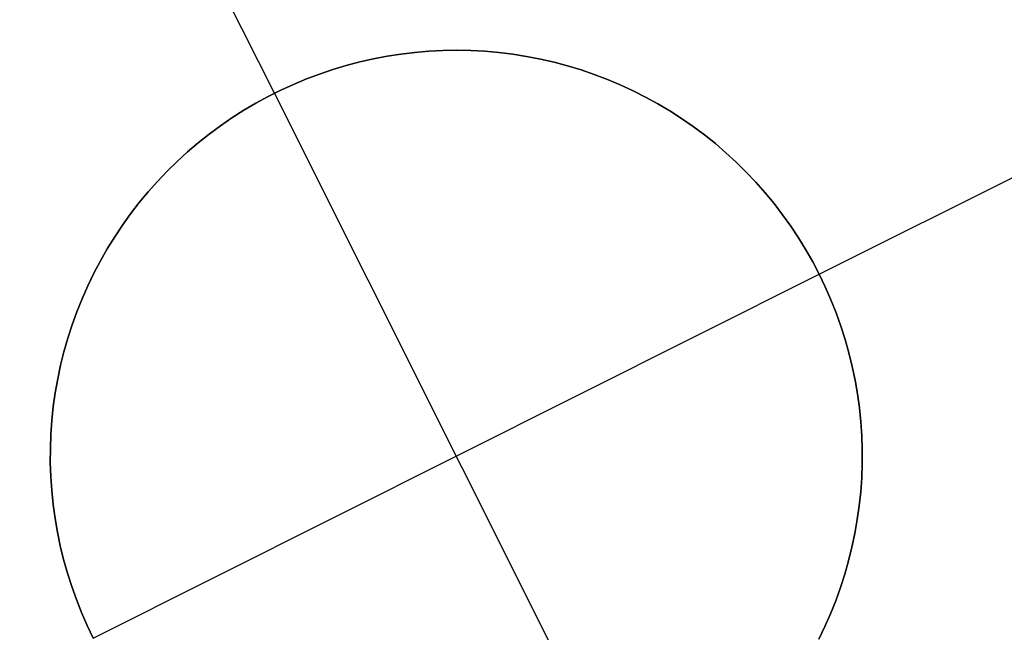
# Model space of a CAD drawing. Header units: millimetres. Extents: x 6038 to 7358, y -8545 to -7225.
# Tile 241 of 256: x 6789.19 to 6792.23, y -7869.75 to -7867.86. Entities that reach past the tile are written whole.
import ezdxf

# ---------------------------------------------------------------- set-up
doc = ezdxf.new("R2010")
doc.units = ezdxf.units.MM
doc.layers.add('color', color=7, linetype='Continuous')

msp = doc.modelspace()

# ---------------------------------------------------------------- linework, layer by layer
at = {"layer": 'color', "color": 254, "true_color": 0xcad1ee}
for p, q in [((6789.9784, -7868.0908, -7.3), (6789.1943, -7866.5263, -7.3)), ((6791.656, -7868.6483, -7.3), (6793.2205, -7867.8642, -7.3)), ((6790.3682, -7867.97, -7.3), (6790.3256, -7867.9766, -7.3)), ((6790.3256, -7867.9766, -1.3), (6790.3682, -7867.97, -1.3)), ((6790.3682, -7867.97, -7.3), (6790.3256, -7867.9766, -7.3)), ((6790.3256, -7867.9766, -4.3), (6790.3682, -7867.97, -4.3)), ((6790.3256, -7867.9766, -1.3), (6790.3682, -7867.97, -1.3)), ((6790.4111, -7867.9649, -7.3), (6790.3682, -7867.97, -7.3)), ((6790.3682, -7867.97, -1.3), (6790.4111, -7867.9649, -1.3)), ((6790.4111, -7867.9649, -7.3), (6790.3682, -7867.97, -7.3)), ((6790.3682, -7867.97, -4.3), (6790.4111, -7867.9649, -4.3)), ((6790.3682, -7867.97, -1.3), (6790.4111, -7867.9649, -1.3)), ((6790.4541, -7867.9612, -7.3), (6790.4111, -7867.9649, -7.3)), ((6790.4111, -7867.9649, -1.3), (6790.4541, -7867.9612, -1.3)), ((6790.4541, -7867.9612, -7.3), (6790.4111, -7867.9649, -7.3)), ((6790.4111, -7867.9649, -4.3), (6790.4541, -7867.9612, -4.3)), ((6790.4111, -7867.9649, -1.3), (6790.4541, -7867.9612, -1.3)), ((6790.4972, -7867.959, -7.3), (6790.4541, -7867.9612, -7.3)), ((6790.4541, -7867.9612, -1.3), (6790.4972, -7867.959, -1.3)), ((6790.4972, -7867.959, -7.3), (6790.4541, -7867.9612, -7.3)), ((6790.4541, -7867.9612, -4.3), (6790.4972, -7867.959, -4.3)), ((6790.4541, -7867.9612, -1.3), (6790.4972, -7867.959, -1.3)), ((6790.5403, -7867.9584, -7.3), (6790.4972, -7867.959, -7.3)), ((6790.4972, -7867.959, -1.3), (6790.5403, -7867.9584, -1.3)), ((6790.5403, -7867.9584, -7.3), (6790.4972, -7867.959, -7.3)), ((6790.4972, -7867.959, -4.3), (6790.5403, -7867.9584, -4.3)), ((6790.4972, -7867.959, -1.3), (6790.5403, -7867.9584, -1.3)), ((6790.5834, -7867.9592, -7.3), (6790.5403, -7867.9584, -7.3)), ((6790.5403, -7867.9584, -1.3), (6790.5834, -7867.9592, -1.3)), ((6790.5834, -7867.9592, -7.3), (6790.5403, -7867.9584, -7.3)), ((6790.5403, -7867.9584, -4.3), (6790.5834, -7867.9592, -4.3)), ((6790.5403, -7867.9584, -1.3), (6790.5834, -7867.9592, -1.3)), ((6790.6265, -7867.9615, -7.3), (6790.5834, -7867.9592, -7.3)), ((6790.5834, -7867.9592, -1.3), (6790.6265, -7867.9615, -1.3)), ((6790.6265, -7867.9615, -7.3), (6790.5834, -7867.9592, -7.3)), ((6790.5834, -7867.9592, -4.3), (6790.6265, -7867.9615, -4.3)), ((6790.5834, -7867.9592, -1.3), (6790.6265, -7867.9615, -1.3)), ((6790.6695, -7867.9652, -7.3), (6790.6265, -7867.9615, -7.3)), ((6790.6265, -7867.9615, -1.3), (6790.6695, -7867.9652, -1.3)), ((6790.6695, -7867.9652, -7.3), (6790.6265, -7867.9615, -7.3)), ((6790.6265, -7867.9615, -4.3), (6790.6695, -7867.9652, -4.3)), ((6790.6265, -7867.9615, -1.3), (6790.6695, -7867.9652, -1.3)), ((6790.7123, -7867.9705, -7.3), (6790.6695, -7867.9652, -7.3)), ((6790.6695, -7867.9652, -1.3), (6790.7123, -7867.9705, -1.3)), ((6790.7123, -7867.9705, -7.3), (6790.6695, -7867.9652, -7.3)), ((6790.6695, -7867.9652, -4.3), (6790.7123, -7867.9705, -4.3)), ((6790.6695, -7867.9652, -1.3), (6790.7123, -7867.9705, -1.3)), ((6790.755, -7867.9772, -7.3), (6790.7123, -7867.9705, -7.3)), ((6790.7123, -7867.9705, -1.3), (6790.755, -7867.9772, -1.3)), ((6790.755, -7867.9772, -7.3), (6790.7123, -7867.9705, -7.3)), ((6790.7123, -7867.9705, -4.3), (6790.755, -7867.9772, -4.3)), ((6790.7123, -7867.9705, -1.3), (6790.755, -7867.9772, -1.3)), ((6790.2411, -7867.9942, -7.3), (6790.1994, -7868.0052, -7.3)), ((6790.1994, -7868.0052, -1.3), (6790.2411, -7867.9942, -1.3)), ((6790.2411, -7867.9942, -7.3), (6790.1994, -7868.0052, -7.3)), ((6790.1994, -7868.0052, -4.3), (6790.2411, -7867.9942, -4.3)), ((6790.1994, -7868.0052, -1.3), (6790.2411, -7867.9942, -1.3)), ((6790.2832, -7867.9847, -7.3), (6790.2411, -7867.9942, -7.3)), ((6790.2411, -7867.9942, -1.3), (6790.2832, -7867.9847, -1.3)), ((6790.2832, -7867.9847, -7.3), (6790.2411, -7867.9942, -7.3)), ((6790.2411, -7867.9942, -4.3), (6790.2832, -7867.9847, -4.3)), ((6790.2411, -7867.9942, -1.3), (6790.2832, -7867.9847, -1.3)), ((6790.3256, -7867.9766, -7.3), (6790.2832, -7867.9847, -7.3)), ((6790.2832, -7867.9847, -1.3), (6790.3256, -7867.9766, -1.3)), ((6790.3256, -7867.9766, -7.3), (6790.2832, -7867.9847, -7.3)), ((6790.2832, -7867.9847, -4.3), (6790.3256, -7867.9766, -4.3)), ((6790.2832, -7867.9847, -1.3), (6790.3256, -7867.9766, -1.3)), ((6790.7973, -7867.9855, -7.3), (6790.755, -7867.9772, -7.3)), ((6790.755, -7867.9772, -1.3), (6790.7973, -7867.9855, -1.3)), ((6790.7973, -7867.9855, -7.3), (6790.755, -7867.9772, -7.3)), ((6790.755, -7867.9772, -4.3), (6790.7973, -7867.9855, -4.3)), ((6790.755, -7867.9772, -1.3), (6790.7973, -7867.9855, -1.3)), ((6790.8394, -7867.9951, -7.3), (6790.7973, -7867.9855, -7.3)), ((6790.7973, -7867.9855, -1.3), (6790.8394, -7867.9951, -1.3)), ((6790.8394, -7867.9951, -7.3), (6790.7973, -7867.9855, -7.3)), ((6790.7973, -7867.9855, -4.3), (6790.8394, -7867.9951, -4.3)), ((6790.7973, -7867.9855, -1.3), (6790.8394, -7867.9951, -1.3)), ((6790.8811, -7868.0062, -7.3), (6790.8394, -7867.9951, -7.3)), ((6790.8394, -7867.9951, -1.3), (6790.8811, -7868.0062, -1.3)), ((6790.8811, -7868.0062, -7.3), (6790.8394, -7867.9951, -7.3)), ((6790.8394, -7867.9951, -4.3), (6790.8811, -7868.0062, -4.3)), ((6790.8394, -7867.9951, -1.3), (6790.8811, -7868.0062, -1.3)), ((6790.1172, -7868.0315, -7.3), (6790.0768, -7868.0467, -7.3)), ((6790.0768, -7868.0467, -1.3), (6790.1172, -7868.0315, -1.3)), ((6790.1172, -7868.0315, -7.3), (6790.0768, -7868.0467, -7.3)), ((6790.0768, -7868.0467, -4.3), (6790.1172, -7868.0315, -4.3)), ((6790.0768, -7868.0467, -1.3), (6790.1172, -7868.0315, -1.3)), ((6790.158, -7868.0176, -7.3), (6790.1172, -7868.0315, -7.3)), ((6790.1172, -7868.0315, -1.3), (6790.158, -7868.0176, -1.3)), ((6790.158, -7868.0176, -7.3), (6790.1172, -7868.0315, -7.3)), ((6790.1172, -7868.0315, -4.3), (6790.158, -7868.0176, -4.3)), ((6790.1172, -7868.0315, -1.3), (6790.158, -7868.0176, -1.3)), ((6790.1994, -7868.0052, -7.3), (6790.158, -7868.0176, -7.3)), ((6790.158, -7868.0176, -1.3), (6790.1994, -7868.0052, -1.3)), ((6790.1994, -7868.0052, -7.3), (6790.158, -7868.0176, -7.3)), ((6790.158, -7868.0176, -4.3), (6790.1994, -7868.0052, -4.3)), ((6790.158, -7868.0176, -1.3), (6790.1994, -7868.0052, -1.3)), ((6790.9224, -7868.0188, -7.3), (6790.8811, -7868.0062, -7.3)), ((6790.8811, -7868.0062, -1.3), (6790.9224, -7868.0188, -1.3)), ((6790.9224, -7868.0188, -7.3), (6790.8811, -7868.0062, -7.3)), ((6790.8811, -7868.0062, -4.3), (6790.9224, -7868.0188, -4.3)), ((6790.8811, -7868.0062, -1.3), (6790.9224, -7868.0188, -1.3)), ((6790.9632, -7868.0327, -7.3), (6790.9224, -7868.0188, -7.3)), ((6790.9224, -7868.0188, -1.3), (6790.9632, -7868.0327, -1.3)), ((6790.9632, -7868.0327, -7.3), (6790.9224, -7868.0188, -7.3)), ((6790.9224, -7868.0188, -4.3), (6790.9632, -7868.0327, -4.3)), ((6790.9224, -7868.0188, -1.3), (6790.9632, -7868.0327, -1.3)), ((6791.0035, -7868.0481, -7.3), (6790.9632, -7868.0327, -7.3)), ((6790.9632, -7868.0327, -1.3), (6791.0035, -7868.0481, -1.3)), ((6791.0035, -7868.0481, -7.3), (6790.9632, -7868.0327, -7.3)), ((6790.9632, -7868.0327, -4.3), (6791.0035, -7868.0481, -4.3)), ((6790.9632, -7868.0327, -1.3), (6791.0035, -7868.0481, -1.3)), ((6790.0768, -7868.0467, -7.3), (6790.037, -7868.0633, -7.3)), ((6790.037, -7868.0633, -1.3), (6790.0768, -7868.0467, -1.3)), ((6790.0768, -7868.0467, -7.3), (6790.037, -7868.0633, -7.3)), ((6790.037, -7868.0633, -4.3), (6790.0768, -7868.0467, -4.3)), ((6790.037, -7868.0633, -1.3), (6790.0768, -7868.0467, -1.3)), ((6791.0433, -7868.0648, -7.3), (6791.0035, -7868.0481, -7.3)), ((6791.0035, -7868.0481, -1.3), (6791.0433, -7868.0648, -1.3)), ((6791.0433, -7868.0648, -7.3), (6791.0035, -7868.0481, -7.3)), ((6791.0035, -7868.0481, -4.3), (6791.0433, -7868.0648, -4.3)), ((6791.0035, -7868.0481, -1.3), (6791.0433, -7868.0648, -1.3)), ((6789.9978, -7868.0813, -7.3), (6789.9592, -7868.1007, -7.3)), ((6789.9592, -7868.1007, -1.3), (6789.9978, -7868.0813, -1.3)), ((6789.9978, -7868.0813, -7.3), (6789.9592, -7868.1007, -7.3)), ((6789.9592, -7868.1007, -4.3), (6789.9978, -7868.0813, -4.3)), ((6789.9592, -7868.1007, -1.3), (6789.9978, -7868.0813, -1.3)), ((6789.9784, -7868.0908, -1.3), (6789.9784, -7868.0908, -7.3)), ((6791.0985, -7870.3259, -1.3), (6789.9784, -7868.0908, -1.3)), ((6790.037, -7868.0633, -7.3), (6789.9978, -7868.0813, -7.3)), ((6789.9978, -7868.0813, -1.3), (6790.037, -7868.0633, -1.3)), ((6790.037, -7868.0633, -7.3), (6789.9978, -7868.0813, -7.3)), ((6789.9978, -7868.0813, -4.3), (6790.037, -7868.0633, -4.3)), ((6789.9978, -7868.0813, -1.3), (6790.037, -7868.0633, -1.3)), ((6791.0825, -7868.0829, -7.3), (6791.0433, -7868.0648, -7.3)), ((6791.0433, -7868.0648, -1.3), (6791.0825, -7868.0829, -1.3)), ((6791.0825, -7868.0829, -7.3), (6791.0433, -7868.0648, -7.3)), ((6791.0433, -7868.0648, -4.3), (6791.0825, -7868.0829, -4.3)), ((6791.0433, -7868.0648, -1.3), (6791.0825, -7868.0829, -1.3)), ((6791.121, -7868.1024, -7.3), (6791.0825, -7868.0829, -7.3)), ((6791.0825, -7868.0829, -1.3), (6791.121, -7868.1024, -1.3)), ((6791.121, -7868.1024, -7.3), (6791.0825, -7868.0829, -7.3)), ((6791.0825, -7868.0829, -4.3), (6791.121, -7868.1024, -4.3)), ((6791.0825, -7868.0829, -1.3), (6791.121, -7868.1024, -1.3)), ((6789.9213, -7868.1213, -7.3), (6789.8841, -7868.1433, -7.3)), ((6789.8841, -7868.1433, -1.3), (6789.9213, -7868.1213, -1.3)), ((6789.9213, -7868.1213, -7.3), (6789.8841, -7868.1433, -7.3)), ((6789.8841, -7868.1433, -4.3), (6789.9213, -7868.1213, -4.3)), ((6789.8841, -7868.1433, -1.3), (6789.9213, -7868.1213, -1.3)), ((6789.9592, -7868.1007, -7.3), (6789.9213, -7868.1213, -7.3)), ((6789.9213, -7868.1213, -1.3), (6789.9592, -7868.1007, -1.3)), ((6789.9592, -7868.1007, -7.3), (6789.9213, -7868.1213, -7.3)), ((6789.9213, -7868.1213, -4.3), (6789.9592, -7868.1007, -4.3)), ((6789.9213, -7868.1213, -1.3), (6789.9592, -7868.1007, -1.3)), ((6791.1588, -7868.1232, -7.3), (6791.121, -7868.1024, -7.3)), ((6791.121, -7868.1024, -1.3), (6791.1588, -7868.1232, -1.3)), ((6791.1588, -7868.1232, -7.3), (6791.121, -7868.1024, -7.3)), ((6791.121, -7868.1024, -4.3), (6791.1588, -7868.1232, -4.3)), ((6791.121, -7868.1024, -1.3), (6791.1588, -7868.1232, -1.3)), ((6791.1959, -7868.1452, -7.3), (6791.1588, -7868.1232, -7.3)), ((6791.1588, -7868.1232, -1.3), (6791.1959, -7868.1452, -1.3)), ((6791.1959, -7868.1452, -7.3), (6791.1588, -7868.1232, -7.3)), ((6791.1588, -7868.1232, -4.3), (6791.1959, -7868.1452, -4.3)), ((6791.1588, -7868.1232, -1.3), (6791.1959, -7868.1452, -1.3)), ((6789.8841, -7868.1433, -7.3), (6789.8478, -7868.1665, -7.3)), ((6789.8478, -7868.1665, -1.3), (6789.8841, -7868.1433, -1.3)), ((6789.8841, -7868.1433, -7.3), (6789.8478, -7868.1665, -7.3)), ((6789.8478, -7868.1665, -4.3), (6789.8841, -7868.1433, -4.3)), ((6789.8478, -7868.1665, -1.3), (6789.8841, -7868.1433, -1.3)), ((6791.2322, -7868.1685, -7.3), (6791.1959, -7868.1452, -7.3)), ((6791.1959, -7868.1452, -1.3), (6791.2322, -7868.1685, -1.3)), ((6791.2322, -7868.1685, -7.3), (6791.1959, -7868.1452, -7.3)), ((6791.1959, -7868.1452, -4.3), (6791.2322, -7868.1685, -4.3)), ((6791.1959, -7868.1452, -1.3), (6791.2322, -7868.1685, -1.3)), ((6789.8478, -7868.1665, -7.3), (6789.8122, -7868.191, -7.3)), ((6789.8122, -7868.191, -1.3), (6789.8478, -7868.1665, -1.3)), ((6789.8478, -7868.1665, -7.3), (6789.8122, -7868.191, -7.3)), ((6789.8122, -7868.191, -4.3), (6789.8478, -7868.1665, -4.3)), ((6789.8122, -7868.191, -1.3), (6789.8478, -7868.1665, -1.3)), ((6791.2677, -7868.1931, -7.3), (6791.2322, -7868.1685, -7.3)), ((6791.2322, -7868.1685, -1.3), (6791.2677, -7868.1931, -1.3)), ((6791.2677, -7868.1931, -7.3), (6791.2322, -7868.1685, -7.3)), ((6791.2322, -7868.1685, -4.3), (6791.2677, -7868.1931, -4.3)), ((6791.2322, -7868.1685, -1.3), (6791.2677, -7868.1931, -1.3)), ((6789.8122, -7868.191, -7.3), (6789.7775, -7868.2166, -7.3)), ((6789.7775, -7868.2166, -1.3), (6789.8122, -7868.191, -1.3)), ((6789.8122, -7868.191, -7.3), (6789.7775, -7868.2166, -7.3)), ((6789.7775, -7868.2166, -4.3), (6789.8122, -7868.191, -4.3)), ((6789.7775, -7868.2166, -1.3), (6789.8122, -7868.191, -1.3)), ((6791.3023, -7868.2189, -7.3), (6791.2677, -7868.1931, -7.3)), ((6791.2677, -7868.1931, -1.3), (6791.3023, -7868.2189, -1.3)), ((6791.3023, -7868.2189, -7.3), (6791.2677, -7868.1931, -7.3)), ((6791.2677, -7868.1931, -4.3), (6791.3023, -7868.2189, -4.3)), ((6791.2677, -7868.1931, -1.3), (6791.3023, -7868.2189, -1.3)), ((6789.7438, -7868.2435, -7.3), (6789.7109, -7868.2715, -7.3)), ((6789.7109, -7868.2715, -1.3), (6789.7438, -7868.2435, -1.3)), ((6789.7438, -7868.2435, -7.3), (6789.7109, -7868.2715, -7.3)), ((6789.7109, -7868.2715, -4.3), (6789.7438, -7868.2435, -4.3)), ((6789.7109, -7868.2715, -1.3), (6789.7438, -7868.2435, -1.3)), ((6789.7775, -7868.2166, -7.3), (6789.7438, -7868.2435, -7.3)), ((6789.7438, -7868.2435, -1.3), (6789.7775, -7868.2166, -1.3)), ((6789.7775, -7868.2166, -7.3), (6789.7438, -7868.2435, -7.3)), ((6789.7438, -7868.2435, -4.3), (6789.7775, -7868.2166, -4.3)), ((6789.7438, -7868.2435, -1.3), (6789.7775, -7868.2166, -1.3)), ((6791.336, -7868.2458, -7.3), (6791.3023, -7868.2189, -7.3)), ((6791.3023, -7868.2189, -1.3), (6791.336, -7868.2458, -1.3)), ((6791.336, -7868.2458, -7.3), (6791.3023, -7868.2189, -7.3)), ((6791.3023, -7868.2189, -4.3), (6791.336, -7868.2458, -4.3)), ((6791.3023, -7868.2189, -1.3), (6791.336, -7868.2458, -1.3)), ((6789.7109, -7868.2715, -7.3), (6789.6791, -7868.3006, -7.3)), ((6789.6791, -7868.3006, -1.3), (6789.7109, -7868.2715, -1.3)), ((6789.7109, -7868.2715, -7.3), (6789.6791, -7868.3006, -7.3)), ((6789.6791, -7868.3006, -4.3), (6789.7109, -7868.2715, -4.3)), ((6789.6791, -7868.3006, -1.3), (6789.7109, -7868.2715, -1.3)), ((6791.3687, -7868.2739, -7.3), (6791.336, -7868.2458, -7.3)), ((6791.336, -7868.2458, -1.3), (6791.3687, -7868.2739, -1.3)), ((6791.3687, -7868.2739, -7.3), (6791.336, -7868.2458, -7.3)), ((6791.336, -7868.2458, -4.3), (6791.3687, -7868.2739, -4.3)), ((6791.336, -7868.2458, -1.3), (6791.3687, -7868.2739, -1.3)), ((6791.4005, -7868.3032, -7.3), (6791.3687, -7868.2739, -7.3)), ((6791.3687, -7868.2739, -1.3), (6791.4005, -7868.3032, -1.3)), ((6791.4005, -7868.3032, -7.3), (6791.3687, -7868.2739, -7.3)), ((6791.3687, -7868.2739, -4.3), (6791.4005, -7868.3032, -4.3)), ((6791.3687, -7868.2739, -1.3), (6791.4005, -7868.3032, -1.3)), ((6789.6791, -7868.3006, -7.3), (6789.6483, -7868.3308, -7.3)), ((6789.6483, -7868.3308, -1.3), (6789.6791, -7868.3006, -1.3)), ((6789.6791, -7868.3006, -7.3), (6789.6483, -7868.3308, -7.3)), ((6789.6483, -7868.3308, -4.3), (6789.6791, -7868.3006, -4.3)), ((6789.6483, -7868.3308, -1.3), (6789.6791, -7868.3006, -1.3)), ((6791.4312, -7868.3334, -7.3), (6791.4005, -7868.3032, -7.3)), ((6791.4005, -7868.3032, -1.3), (6791.4312, -7868.3334, -1.3)), ((6791.4312, -7868.3334, -7.3), (6791.4005, -7868.3032, -7.3)), ((6791.4005, -7868.3032, -4.3), (6791.4312, -7868.3334, -4.3)), ((6791.4005, -7868.3032, -1.3), (6791.4312, -7868.3334, -1.3)), ((6789.6483, -7868.3308, -7.3), (6789.6185, -7868.3621, -7.3)), ((6789.6185, -7868.3621, -1.3), (6789.6483, -7868.3308, -1.3)), ((6789.6483, -7868.3308, -7.3), (6789.6185, -7868.3621, -7.3)), ((6789.6185, -7868.3621, -4.3), (6789.6483, -7868.3308, -4.3)), ((6789.6185, -7868.3621, -1.3), (6789.6483, -7868.3308, -1.3)), ((6791.4609, -7868.3648, -7.3), (6791.4312, -7868.3334, -7.3)), ((6791.4312, -7868.3334, -1.3), (6791.4609, -7868.3648, -1.3)), ((6791.4609, -7868.3648, -7.3), (6791.4312, -7868.3334, -7.3)), ((6791.4312, -7868.3334, -4.3), (6791.4609, -7868.3648, -4.3)), ((6791.4312, -7868.3334, -1.3), (6791.4609, -7868.3648, -1.3)), ((6789.6185, -7868.3621, -7.3), (6789.5898, -7868.3943, -7.3)), ((6789.5898, -7868.3943, -1.3), (6789.6185, -7868.3621, -1.3)), ((6789.6185, -7868.3621, -7.3), (6789.5898, -7868.3943, -7.3)), ((6789.5898, -7868.3943, -4.3), (6789.6185, -7868.3621, -4.3)), ((6789.5898, -7868.3943, -1.3), (6789.6185, -7868.3621, -1.3)), ((6791.4895, -7868.3971, -7.3), (6791.4609, -7868.3648, -7.3)), ((6791.4609, -7868.3648, -1.3), (6791.4895, -7868.3971, -1.3)), ((6791.4895, -7868.3971, -7.3), (6791.4609, -7868.3648, -7.3)), ((6791.4609, -7868.3648, -4.3), (6791.4895, -7868.3971, -4.3)), ((6791.4609, -7868.3648, -1.3), (6791.4895, -7868.3971, -1.3)), ((6789.5898, -7868.3943, -7.3), (6789.5623, -7868.4275, -7.3)), ((6789.5623, -7868.4275, -1.3), (6789.5898, -7868.3943, -1.3)), ((6789.5898, -7868.3943, -7.3), (6789.5623, -7868.4275, -7.3)), ((6789.5623, -7868.4275, -4.3), (6789.5898, -7868.3943, -4.3)), ((6789.5623, -7868.4275, -1.3), (6789.5898, -7868.3943, -1.3)), ((6791.5169, -7868.4304, -7.3), (6791.4895, -7868.3971, -7.3)), ((6791.4895, -7868.3971, -1.3), (6791.5169, -7868.4304, -1.3)), ((6791.5169, -7868.4304, -7.3), (6791.4895, -7868.3971, -7.3)), ((6791.4895, -7868.3971, -4.3), (6791.5169, -7868.4304, -4.3)), ((6791.4895, -7868.3971, -1.3), (6791.5169, -7868.4304, -1.3)), ((6789.5623, -7868.4275, -7.3), (6789.5359, -7868.4617, -7.3)), ((6789.5359, -7868.4617, -1.3), (6789.5623, -7868.4275, -1.3)), ((6789.5623, -7868.4275, -7.3), (6789.5359, -7868.4617, -7.3)), ((6789.5359, -7868.4617, -4.3), (6789.5623, -7868.4275, -4.3)), ((6789.5359, -7868.4617, -1.3), (6789.5623, -7868.4275, -1.3)), ((6791.5432, -7868.4647, -7.3), (6791.5169, -7868.4304, -7.3)), ((6791.5169, -7868.4304, -1.3), (6791.5432, -7868.4647, -1.3)), ((6791.5432, -7868.4647, -7.3), (6791.5169, -7868.4304, -7.3)), ((6791.5169, -7868.4304, -4.3), (6791.5432, -7868.4647, -4.3)), ((6791.5169, -7868.4304, -1.3), (6791.5432, -7868.4647, -1.3)), ((6789.5359, -7868.4617, -7.3), (6789.5108, -7868.4967, -7.3)), ((6789.5108, -7868.4967, -1.3), (6789.5359, -7868.4617, -1.3)), ((6789.5359, -7868.4617, -7.3), (6789.5108, -7868.4967, -7.3)), ((6789.5108, -7868.4967, -4.3), (6789.5359, -7868.4617, -4.3)), ((6789.5108, -7868.4967, -1.3), (6789.5359, -7868.4617, -1.3)), ((6791.5682, -7868.4998, -7.3), (6791.5432, -7868.4647, -7.3)), ((6791.5432, -7868.4647, -1.3), (6791.5682, -7868.4998, -1.3)), ((6791.5682, -7868.4998, -7.3), (6791.5432, -7868.4647, -7.3)), ((6791.5432, -7868.4647, -4.3), (6791.5682, -7868.4998, -4.3)), ((6791.5432, -7868.4647, -1.3), (6791.5682, -7868.4998, -1.3)), ((6789.5108, -7868.4967, -7.3), (6789.4868, -7868.5326, -7.3)), ((6789.4868, -7868.5326, -1.3), (6789.5108, -7868.4967, -1.3)), ((6789.5108, -7868.4967, -7.3), (6789.4868, -7868.5326, -7.3)), ((6789.4868, -7868.5326, -4.3), (6789.5108, -7868.4967, -4.3)), ((6789.4868, -7868.5326, -1.3), (6789.5108, -7868.4967, -1.3)), ((6791.5921, -7868.5358, -7.3), (6791.5682, -7868.4998, -7.3)), ((6791.5682, -7868.4998, -1.3), (6791.5921, -7868.5358, -1.3)), ((6791.5921, -7868.5358, -7.3), (6791.5682, -7868.4998, -7.3)), ((6791.5682, -7868.4998, -4.3), (6791.5921, -7868.5358, -4.3)), ((6791.5682, -7868.4998, -1.3), (6791.5921, -7868.5358, -1.3)), ((6789.4868, -7868.5326, -7.3), (6789.4641, -7868.5693, -7.3)), ((6789.4641, -7868.5693, -1.3), (6789.4868, -7868.5326, -1.3)), ((6789.4868, -7868.5326, -7.3), (6789.4641, -7868.5693, -7.3)), ((6789.4641, -7868.5693, -4.3), (6789.4868, -7868.5326, -4.3)), ((6789.4641, -7868.5693, -1.3), (6789.4868, -7868.5326, -1.3)), ((6791.6147, -7868.5725, -7.3), (6791.5921, -7868.5358, -7.3)), ((6791.5921, -7868.5358, -1.3), (6791.6147, -7868.5725, -1.3)), ((6791.6147, -7868.5725, -7.3), (6791.5921, -7868.5358, -7.3)), ((6791.5921, -7868.5358, -4.3), (6791.6147, -7868.5725, -4.3)), ((6791.5921, -7868.5358, -1.3), (6791.6147, -7868.5725, -1.3)), ((6789.4641, -7868.5693, -7.3), (6789.4427, -7868.6068, -7.3)), ((6789.4427, -7868.6068, -1.3), (6789.4641, -7868.5693, -1.3)), ((6789.4641, -7868.5693, -7.3), (6789.4427, -7868.6068, -7.3)), ((6789.4427, -7868.6068, -4.3), (6789.4641, -7868.5693, -4.3)), ((6789.4427, -7868.6068, -1.3), (6789.4641, -7868.5693, -1.3)), ((6791.636, -7868.6101, -7.3), (6791.6147, -7868.5725, -7.3)), ((6791.6147, -7868.5725, -1.3), (6791.636, -7868.6101, -1.3)), ((6791.636, -7868.6101, -7.3), (6791.6147, -7868.5725, -7.3)), ((6791.6147, -7868.5725, -4.3), (6791.636, -7868.6101, -4.3)), ((6791.6147, -7868.5725, -1.3), (6791.636, -7868.6101, -1.3)), ((6789.4427, -7868.6068, -7.3), (6789.4226, -7868.645, -7.3)), ((6789.4226, -7868.645, -1.3), (6789.4427, -7868.6068, -1.3)), ((6789.4427, -7868.6068, -7.3), (6789.4226, -7868.645, -7.3)), ((6789.4226, -7868.645, -4.3), (6789.4427, -7868.6068, -4.3)), ((6789.4226, -7868.645, -1.3), (6789.4427, -7868.6068, -1.3)), ((6791.656, -7868.6483, -7.3), (6791.636, -7868.6101, -7.3)), ((6791.636, -7868.6101, -1.3), (6791.656, -7868.6483, -1.3)), ((6791.656, -7868.6483, -7.3), (6791.636, -7868.6101, -7.3)), ((6791.636, -7868.6101, -4.3), (6791.656, -7868.6483, -4.3)), ((6791.636, -7868.6101, -1.3), (6791.656, -7868.6483, -1.3)), ((6789.4226, -7868.645, -7.3), (6789.4038, -7868.6838, -7.3)), ((6789.4038, -7868.6838, -1.3), (6789.4226, -7868.645, -1.3)), ((6789.4226, -7868.645, -7.3), (6789.4038, -7868.6838, -7.3)), ((6789.4038, -7868.6838, -4.3), (6789.4226, -7868.645, -4.3)), ((6789.4038, -7868.6838, -1.3), (6789.4226, -7868.645, -1.3)), ((6789.4209, -7869.7684, -1.3), (6791.656, -7868.6483, -1.3)), ((6791.656, -7868.6483, -1.3), (6791.6746, -7868.6872, -1.3)), ((6791.656, -7868.6483, -7.3), (6791.656, -7868.6483, -1.3)), ((6791.6746, -7868.6872, -7.3), (6791.656, -7868.6483, -7.3)), ((6791.656, -7868.6483, -4.3), (6791.6746, -7868.6872, -4.3)), ((6791.6746, -7868.6872, -7.3), (6791.656, -7868.6483, -7.3)), ((6791.656, -7868.6483, -7.3), (6791.656, -7868.6483, -1.3)), ((6791.656, -7868.6483, -1.3), (6791.6746, -7868.6872, -1.3)), ((6789.4038, -7868.6838, -7.3), (6789.3864, -7868.7233, -7.3)), ((6789.3864, -7868.7233, -1.3), (6789.4038, -7868.6838, -1.3)), ((6789.4038, -7868.6838, -7.3), (6789.3864, -7868.7233, -7.3)), ((6789.3864, -7868.7233, -4.3), (6789.4038, -7868.6838, -4.3)), ((6789.3864, -7868.7233, -1.3), (6789.4038, -7868.6838, -1.3)), ((6791.6746, -7868.6872, -1.3), (6791.6919, -7868.7267, -1.3)), ((6791.6919, -7868.7267, -7.3), (6791.6746, -7868.6872, -7.3)), ((6791.6746, -7868.6872, -4.3), (6791.6919, -7868.7267, -4.3)), ((6791.6919, -7868.7267, -7.3), (6791.6746, -7868.6872, -7.3)), ((6791.6746, -7868.6872, -1.3), (6791.6919, -7868.7267, -1.3)), ((6789.3864, -7868.7233, -7.3), (6789.3703, -7868.7634, -7.3)), ((6789.3703, -7868.7634, -1.3), (6789.3864, -7868.7233, -1.3)), ((6789.3864, -7868.7233, -7.3), (6789.3703, -7868.7634, -7.3)), ((6789.3703, -7868.7634, -4.3), (6789.3864, -7868.7233, -4.3)), ((6789.3703, -7868.7634, -1.3), (6789.3864, -7868.7233, -1.3)), ((6791.6919, -7868.7267, -1.3), (6791.7079, -7868.7668, -1.3)), ((6791.7079, -7868.7668, -7.3), (6791.6919, -7868.7267, -7.3)), ((6791.6919, -7868.7267, -4.3), (6791.7079, -7868.7668, -4.3)), ((6791.7079, -7868.7668, -7.3), (6791.6919, -7868.7267, -7.3)), ((6791.6919, -7868.7267, -1.3), (6791.7079, -7868.7668, -1.3)), ((6789.3703, -7868.7634, -7.3), (6789.3557, -7868.8039, -7.3)), ((6789.3557, -7868.8039, -1.3), (6789.3703, -7868.7634, -1.3)), ((6789.3703, -7868.7634, -7.3), (6789.3557, -7868.8039, -7.3)), ((6789.3557, -7868.8039, -4.3), (6789.3703, -7868.7634, -4.3)), ((6789.3557, -7868.8039, -1.3), (6789.3703, -7868.7634, -1.3)), ((6791.7079, -7868.7668, -1.3), (6791.7224, -7868.8075, -1.3)), ((6791.7224, -7868.8075, -7.3), (6791.7079, -7868.7668, -7.3)), ((6791.7079, -7868.7668, -4.3), (6791.7224, -7868.8075, -4.3)), ((6791.7224, -7868.8075, -7.3), (6791.7079, -7868.7668, -7.3)), ((6791.7079, -7868.7668, -1.3), (6791.7224, -7868.8075, -1.3)), ((6789.3557, -7868.8039, -7.3), (6789.3424, -7868.845, -7.3)), ((6789.3424, -7868.845, -1.3), (6789.3557, -7868.8039, -1.3)), ((6789.3557, -7868.8039, -7.3), (6789.3424, -7868.845, -7.3)), ((6789.3424, -7868.845, -4.3), (6789.3557, -7868.8039, -4.3)), ((6789.3424, -7868.845, -1.3), (6789.3557, -7868.8039, -1.3)), ((6791.7224, -7868.8075, -1.3), (6791.7355, -7868.8486, -1.3)), ((6791.7355, -7868.8486, -7.3), (6791.7224, -7868.8075, -7.3)), ((6791.7224, -7868.8075, -4.3), (6791.7355, -7868.8486, -4.3)), ((6791.7355, -7868.8486, -7.3), (6791.7224, -7868.8075, -7.3)), ((6791.7224, -7868.8075, -1.3), (6791.7355, -7868.8486, -1.3)), ((6789.3424, -7868.845, -7.3), (6789.3306, -7868.8865, -7.3)), ((6789.3306, -7868.8865, -1.3), (6789.3424, -7868.845, -1.3)), ((6789.3424, -7868.845, -7.3), (6789.3306, -7868.8865, -7.3)), ((6789.3306, -7868.8865, -4.3), (6789.3424, -7868.845, -4.3)), ((6789.3306, -7868.8865, -1.3), (6789.3424, -7868.845, -1.3)), ((6791.7355, -7868.8486, -1.3), (6791.7473, -7868.8901, -1.3)), ((6791.7473, -7868.8901, -7.3), (6791.7355, -7868.8486, -7.3)), ((6791.7355, -7868.8486, -4.3), (6791.7473, -7868.8901, -4.3)), ((6791.7473, -7868.8901, -7.3), (6791.7355, -7868.8486, -7.3)), ((6791.7355, -7868.8486, -1.3), (6791.7473, -7868.8901, -1.3)), ((6789.3306, -7868.8865, -7.3), (6789.3202, -7868.9284, -7.3)), ((6789.3202, -7868.9284, -1.3), (6789.3306, -7868.8865, -1.3)), ((6789.3306, -7868.8865, -7.3), (6789.3202, -7868.9284, -7.3)), ((6789.3202, -7868.9284, -4.3), (6789.3306, -7868.8865, -4.3)), ((6789.3202, -7868.9284, -1.3), (6789.3306, -7868.8865, -1.3)), ((6791.7473, -7868.8901, -1.3), (6791.7575, -7868.932, -1.3)), ((6791.7575, -7868.932, -7.3), (6791.7473, -7868.8901, -7.3)), ((6791.7473, -7868.8901, -4.3), (6791.7575, -7868.932, -4.3)), ((6791.7575, -7868.932, -7.3), (6791.7473, -7868.8901, -7.3)), ((6791.7473, -7868.8901, -1.3), (6791.7575, -7868.932, -1.3)), ((6789.3202, -7868.9284, -7.3), (6789.3113, -7868.9706, -7.3)), ((6789.3113, -7868.9706, -1.3), (6789.3202, -7868.9284, -1.3)), ((6789.3202, -7868.9284, -7.3), (6789.3113, -7868.9706, -7.3)), ((6789.3113, -7868.9706, -4.3), (6789.3202, -7868.9284, -4.3)), ((6789.3113, -7868.9706, -1.3), (6789.3202, -7868.9284, -1.3)), ((6791.7575, -7868.932, -1.3), (6791.7663, -7868.9742, -1.3)), ((6791.7663, -7868.9742, -7.3), (6791.7575, -7868.932, -7.3)), ((6791.7575, -7868.932, -4.3), (6791.7663, -7868.9742, -4.3)), ((6791.7663, -7868.9742, -7.3), (6791.7575, -7868.932, -7.3)), ((6791.7575, -7868.932, -1.3), (6791.7663, -7868.9742, -1.3)), ((6789.3113, -7868.9706, -7.3), (6789.3038, -7869.0131, -7.3)), ((6789.3038, -7869.0131, -1.3), (6789.3113, -7868.9706, -1.3)), ((6789.3113, -7868.9706, -7.3), (6789.3038, -7869.0131, -7.3)), ((6789.3038, -7869.0131, -4.3), (6789.3113, -7868.9706, -4.3)), ((6789.3038, -7869.0131, -1.3), (6789.3113, -7868.9706, -1.3)), ((6791.7663, -7868.9742, -1.3), (6791.7737, -7869.0168, -1.3)), ((6791.7737, -7869.0168, -7.3), (6791.7663, -7868.9742, -7.3)), ((6791.7663, -7868.9742, -4.3), (6791.7737, -7869.0168, -4.3)), ((6791.7737, -7869.0168, -7.3), (6791.7663, -7868.9742, -7.3)), ((6791.7663, -7868.9742, -1.3), (6791.7737, -7869.0168, -1.3)), ((6789.3038, -7869.0131, -7.3), (6789.2978, -7869.0558, -7.3)), ((6789.2978, -7869.0558, -1.3), (6789.3038, -7869.0131, -1.3)), ((6789.3038, -7869.0131, -7.3), (6789.2978, -7869.0558, -7.3)), ((6789.2978, -7869.0558, -4.3), (6789.3038, -7869.0131, -4.3)), ((6789.2978, -7869.0558, -1.3), (6789.3038, -7869.0131, -1.3)), ((6791.7737, -7869.0168, -1.3), (6791.7796, -7869.0595, -1.3)), ((6791.7796, -7869.0595, -7.3), (6791.7737, -7869.0168, -7.3)), ((6791.7737, -7869.0168, -4.3), (6791.7796, -7869.0595, -4.3)), ((6791.7796, -7869.0595, -7.3), (6791.7737, -7869.0168, -7.3)), ((6791.7737, -7869.0168, -1.3), (6791.7796, -7869.0595, -1.3)), ((6789.2978, -7869.0558, -7.3), (6789.2933, -7869.0988, -7.3)), ((6789.2933, -7869.0988, -1.3), (6789.2978, -7869.0558, -1.3)), ((6789.2978, -7869.0558, -7.3), (6789.2933, -7869.0988, -7.3)), ((6789.2933, -7869.0988, -4.3), (6789.2978, -7869.0558, -4.3)), ((6789.2933, -7869.0988, -1.3), (6789.2978, -7869.0558, -1.3)), ((6791.7796, -7869.0595, -1.3), (6791.784, -7869.1024, -1.3)), ((6791.784, -7869.1024, -7.3), (6791.7796, -7869.0595, -7.3)), ((6791.7796, -7869.0595, -4.3), (6791.784, -7869.1024, -4.3)), ((6791.784, -7869.1024, -7.3), (6791.7796, -7869.0595, -7.3)), ((6791.7796, -7869.0595, -1.3), (6791.784, -7869.1024, -1.3)), ((6789.2933, -7869.0988, -7.3), (6789.2902, -7869.1418, -7.3)), ((6789.2902, -7869.1418, -1.3), (6789.2933, -7869.0988, -1.3)), ((6789.2933, -7869.0988, -7.3), (6789.2902, -7869.1418, -7.3)), ((6789.2902, -7869.1418, -4.3), (6789.2933, -7869.0988, -4.3)), ((6789.2902, -7869.1418, -1.3), (6789.2933, -7869.0988, -1.3)), ((6791.784, -7869.1024, -1.3), (6791.7869, -7869.1455, -1.3)), ((6791.7869, -7869.1455, -7.3), (6791.784, -7869.1024, -7.3)), ((6791.784, -7869.1024, -4.3), (6791.7869, -7869.1455, -4.3)), ((6791.7869, -7869.1455, -7.3), (6791.784, -7869.1024, -7.3)), ((6791.784, -7869.1024, -1.3), (6791.7869, -7869.1455, -1.3)), ((6789.2902, -7869.1418, -7.3), (6789.2887, -7869.1849, -7.3)), ((6789.2887, -7869.1849, -1.3), (6789.2902, -7869.1418, -1.3)), ((6789.2902, -7869.1418, -7.3), (6789.2887, -7869.1849, -7.3)), ((6789.2887, -7869.1849, -4.3), (6789.2902, -7869.1418, -4.3)), ((6789.2887, -7869.1849, -1.3), (6789.2902, -7869.1418, -1.3)), ((6791.7869, -7869.1455, -1.3), (6791.7883, -7869.1886, -1.3)), ((6791.7883, -7869.1886, -7.3), (6791.7869, -7869.1455, -7.3)), ((6791.7869, -7869.1455, -4.3), (6791.7883, -7869.1886, -4.3)), ((6791.7883, -7869.1886, -7.3), (6791.7869, -7869.1455, -7.3)), ((6791.7869, -7869.1455, -1.3), (6791.7883, -7869.1886, -1.3)), ((6789.2887, -7869.1849, -7.3), (6789.2886, -7869.2281, -7.3)), ((6789.2886, -7869.2281, -1.3), (6789.2887, -7869.1849, -1.3)), ((6789.2887, -7869.1849, -7.3), (6789.2886, -7869.2281, -7.3)), ((6789.2886, -7869.2281, -4.3), (6789.2887, -7869.1849, -4.3)), ((6789.2886, -7869.2281, -1.3), (6789.2887, -7869.1849, -1.3)), ((6791.7883, -7869.1886, -1.3), (6791.7882, -7869.2318, -1.3)), ((6791.7882, -7869.2318, -7.3), (6791.7883, -7869.1886, -7.3)), ((6791.7883, -7869.1886, -4.3), (6791.7882, -7869.2318, -4.3)), ((6791.7882, -7869.2318, -7.3), (6791.7883, -7869.1886, -7.3)), ((6791.7883, -7869.1886, -1.3), (6791.7882, -7869.2318, -1.3)), ((6789.2886, -7869.2281, -7.3), (6789.29, -7869.2712, -7.3)), ((6789.29, -7869.2712, -1.3), (6789.2886, -7869.2281, -1.3)), ((6789.2886, -7869.2281, -7.3), (6789.29, -7869.2712, -7.3)), ((6789.29, -7869.2712, -4.3), (6789.2886, -7869.2281, -4.3)), ((6789.29, -7869.2712, -1.3), (6789.2886, -7869.2281, -1.3)), ((6791.7882, -7869.2318, -1.3), (6791.7867, -7869.2749, -1.3)), ((6791.7867, -7869.2749, -7.3), (6791.7882, -7869.2318, -7.3)), ((6791.7882, -7869.2318, -4.3), (6791.7867, -7869.2749, -4.3)), ((6791.7867, -7869.2749, -7.3), (6791.7882, -7869.2318, -7.3)), ((6791.7882, -7869.2318, -1.3), (6791.7867, -7869.2749, -1.3)), ((6789.29, -7869.2712, -7.3), (6789.2929, -7869.3143, -7.3)), ((6789.2929, -7869.3143, -1.3), (6789.29, -7869.2712, -1.3)), ((6789.29, -7869.2712, -7.3), (6789.2929, -7869.3143, -7.3)), ((6789.2929, -7869.3143, -4.3), (6789.29, -7869.2712, -4.3)), ((6789.2929, -7869.3143, -1.3), (6789.29, -7869.2712, -1.3)), ((6791.7867, -7869.2749, -1.3), (6791.7836, -7869.3179, -1.3)), ((6791.7836, -7869.3179, -7.3), (6791.7867, -7869.2749, -7.3)), ((6791.7867, -7869.2749, -4.3), (6791.7836, -7869.3179, -4.3)), ((6791.7836, -7869.3179, -7.3), (6791.7867, -7869.2749, -7.3)), ((6791.7867, -7869.2749, -1.3), (6791.7836, -7869.3179, -1.3)), ((6789.2929, -7869.3143, -7.3), (6789.2973, -7869.3572, -7.3)), ((6789.2973, -7869.3572, -1.3), (6789.2929, -7869.3143, -1.3)), ((6789.2929, -7869.3143, -7.3), (6789.2973, -7869.3572, -7.3)), ((6789.2973, -7869.3572, -4.3), (6789.2929, -7869.3143, -4.3)), ((6789.2973, -7869.3572, -1.3), (6789.2929, -7869.3143, -1.3)), ((6791.7836, -7869.3179, -1.3), (6791.7791, -7869.3609, -1.3)), ((6791.7791, -7869.3609, -7.3), (6791.7836, -7869.3179, -7.3)), ((6791.7836, -7869.3179, -4.3), (6791.7791, -7869.3609, -4.3)), ((6791.7791, -7869.3609, -7.3), (6791.7836, -7869.3179, -7.3)), ((6791.7836, -7869.3179, -1.3), (6791.7791, -7869.3609, -1.3)), ((6789.2973, -7869.3572, -7.3), (6789.3032, -7869.3999, -7.3)), ((6789.3032, -7869.3999, -1.3), (6789.2973, -7869.3572, -1.3)), ((6789.2973, -7869.3572, -7.3), (6789.3032, -7869.3999, -7.3)), ((6789.3032, -7869.3999, -4.3), (6789.2973, -7869.3572, -4.3)), ((6789.3032, -7869.3999, -1.3), (6789.2973, -7869.3572, -1.3)), ((6791.7791, -7869.3609, -1.3), (6791.7731, -7869.4036, -1.3)), ((6791.7731, -7869.4036, -7.3), (6791.7791, -7869.3609, -7.3)), ((6791.7791, -7869.3609, -4.3), (6791.7731, -7869.4036, -4.3)), ((6791.7731, -7869.4036, -7.3), (6791.7791, -7869.3609, -7.3)), ((6791.7791, -7869.3609, -1.3), (6791.7731, -7869.4036, -1.3)), ((6789.3032, -7869.3999, -7.3), (6789.3106, -7869.4425, -7.3)), ((6789.3106, -7869.4425, -1.3), (6789.3032, -7869.3999, -1.3)), ((6789.3032, -7869.3999, -7.3), (6789.3106, -7869.4425, -7.3)), ((6789.3106, -7869.4425, -4.3), (6789.3032, -7869.3999, -4.3)), ((6789.3106, -7869.4425, -1.3), (6789.3032, -7869.3999, -1.3)), ((6791.7731, -7869.4036, -1.3), (6791.7656, -7869.4461, -1.3)), ((6791.7656, -7869.4461, -7.3), (6791.7731, -7869.4036, -7.3)), ((6791.7731, -7869.4036, -4.3), (6791.7656, -7869.4461, -4.3)), ((6791.7656, -7869.4461, -7.3), (6791.7731, -7869.4036, -7.3)), ((6791.7731, -7869.4036, -1.3), (6791.7656, -7869.4461, -1.3)), ((6789.3106, -7869.4425, -7.3), (6789.3194, -7869.4847, -7.3)), ((6789.3194, -7869.4847, -1.3), (6789.3106, -7869.4425, -1.3)), ((6789.3106, -7869.4425, -7.3), (6789.3194, -7869.4847, -7.3)), ((6789.3194, -7869.4847, -4.3), (6789.3106, -7869.4425, -4.3)), ((6789.3194, -7869.4847, -1.3), (6789.3106, -7869.4425, -1.3)), ((6791.7656, -7869.4461, -1.3), (6791.7567, -7869.4883, -1.3)), ((6791.7567, -7869.4883, -7.3), (6791.7656, -7869.4461, -7.3)), ((6791.7656, -7869.4461, -4.3), (6791.7567, -7869.4883, -4.3)), ((6791.7567, -7869.4883, -7.3), (6791.7656, -7869.4461, -7.3)), ((6791.7656, -7869.4461, -1.3), (6791.7567, -7869.4883, -1.3)), ((6789.3194, -7869.4847, -7.3), (6789.3296, -7869.5266, -7.3)), ((6789.3296, -7869.5266, -1.3), (6789.3194, -7869.4847, -1.3)), ((6789.3194, -7869.4847, -7.3), (6789.3296, -7869.5266, -7.3)), ((6789.3296, -7869.5266, -4.3), (6789.3194, -7869.4847, -4.3)), ((6789.3296, -7869.5266, -1.3), (6789.3194, -7869.4847, -1.3)), ((6791.7567, -7869.4883, -1.3), (6791.7463, -7869.5302, -1.3)), ((6791.7463, -7869.5302, -7.3), (6791.7567, -7869.4883, -7.3)), ((6791.7567, -7869.4883, -4.3), (6791.7463, -7869.5302, -4.3)), ((6791.7463, -7869.5302, -7.3), (6791.7567, -7869.4883, -7.3)), ((6791.7567, -7869.4883, -1.3), (6791.7463, -7869.5302, -1.3)), ((6789.3296, -7869.5266, -7.3), (6789.3413, -7869.5681, -7.3)), ((6789.3413, -7869.5681, -1.3), (6789.3296, -7869.5266, -1.3)), ((6789.3296, -7869.5266, -7.3), (6789.3413, -7869.5681, -7.3)), ((6789.3413, -7869.5681, -4.3), (6789.3296, -7869.5266, -4.3)), ((6789.3413, -7869.5681, -1.3), (6789.3296, -7869.5266, -1.3)), ((6791.7463, -7869.5302, -1.3), (6791.7345, -7869.5717, -1.3)), ((6791.7345, -7869.5717, -7.3), (6791.7463, -7869.5302, -7.3)), ((6791.7463, -7869.5302, -4.3), (6791.7345, -7869.5717, -4.3)), ((6791.7345, -7869.5717, -7.3), (6791.7463, -7869.5302, -7.3)), ((6791.7463, -7869.5302, -1.3), (6791.7345, -7869.5717, -1.3)), ((6789.3413, -7869.5681, -7.3), (6789.3545, -7869.6092, -7.3)), ((6789.3545, -7869.6092, -1.3), (6789.3413, -7869.5681, -1.3)), ((6789.3413, -7869.5681, -7.3), (6789.3545, -7869.6092, -7.3)), ((6789.3545, -7869.6092, -4.3), (6789.3413, -7869.5681, -4.3)), ((6789.3545, -7869.6092, -1.3), (6789.3413, -7869.5681, -1.3)), ((6791.7345, -7869.5717, -1.3), (6791.7212, -7869.6128, -1.3)), ((6791.7212, -7869.6128, -7.3), (6791.7345, -7869.5717, -7.3)), ((6791.7345, -7869.5717, -4.3), (6791.7212, -7869.6128, -4.3)), ((6791.7212, -7869.6128, -7.3), (6791.7345, -7869.5717, -7.3)), ((6791.7345, -7869.5717, -1.3), (6791.7212, -7869.6128, -1.3)), ((6789.3545, -7869.6092, -7.3), (6789.369, -7869.6499, -7.3)), ((6789.369, -7869.6499, -1.3), (6789.3545, -7869.6092, -1.3)), ((6789.3545, -7869.6092, -7.3), (6789.369, -7869.6499, -7.3)), ((6789.369, -7869.6499, -4.3), (6789.3545, -7869.6092, -4.3)), ((6789.369, -7869.6499, -1.3), (6789.3545, -7869.6092, -1.3)), ((6791.7212, -7869.6128, -1.3), (6791.7066, -7869.6533, -1.3)), ((6791.7066, -7869.6533, -7.3), (6791.7212, -7869.6128, -7.3)), ((6791.7212, -7869.6128, -4.3), (6791.7066, -7869.6533, -4.3)), ((6791.7066, -7869.6533, -7.3), (6791.7212, -7869.6128, -7.3)), ((6791.7212, -7869.6128, -1.3), (6791.7066, -7869.6533, -1.3)), ((6789.369, -7869.6499, -7.3), (6789.385, -7869.69, -7.3)), ((6789.385, -7869.69, -1.3), (6789.369, -7869.6499, -1.3)), ((6789.369, -7869.6499, -7.3), (6789.385, -7869.69, -7.3)), ((6789.385, -7869.69, -4.3), (6789.369, -7869.6499, -4.3)), ((6789.385, -7869.69, -1.3), (6789.369, -7869.6499, -1.3)), ((6791.7066, -7869.6533, -1.3), (6791.6905, -7869.6934, -1.3)), ((6791.6905, -7869.6934, -7.3), (6791.7066, -7869.6533, -7.3)), ((6791.7066, -7869.6533, -4.3), (6791.6905, -7869.6934, -4.3)), ((6791.6905, -7869.6934, -7.3), (6791.7066, -7869.6533, -7.3)), ((6791.7066, -7869.6533, -1.3), (6791.6905, -7869.6934, -1.3)), ((6789.385, -7869.69, -7.3), (6789.4023, -7869.7295, -7.3)), ((6789.4023, -7869.7295, -1.3), (6789.385, -7869.69, -1.3)), ((6789.385, -7869.69, -7.3), (6789.4023, -7869.7295, -7.3)), ((6789.4023, -7869.7295, -4.3), (6789.385, -7869.69, -4.3)), ((6789.4023, -7869.7295, -1.3), (6789.385, -7869.69, -1.3)), ((6791.6905, -7869.6934, -1.3), (6791.6731, -7869.7329, -1.3)), ((6791.6731, -7869.7329, -7.3), (6791.6905, -7869.6934, -7.3)), ((6791.6905, -7869.6934, -4.3), (6791.6731, -7869.7329, -4.3)), ((6791.6731, -7869.7329, -7.3), (6791.6905, -7869.6934, -7.3)), ((6791.6905, -7869.6934, -1.3), (6791.6731, -7869.7329, -1.3)), ((6789.4023, -7869.7295, -7.3), (6789.4209, -7869.7684, -7.3)), ((6789.4209, -7869.7684, -1.3), (6789.4023, -7869.7295, -1.3)), ((6789.4023, -7869.7295, -7.3), (6789.4209, -7869.7684, -7.3)), ((6789.4209, -7869.7684, -4.3), (6789.4023, -7869.7295, -4.3)), ((6789.4209, -7869.7684, -1.3), (6789.4023, -7869.7295, -1.3)), ((6791.6731, -7869.7329, -1.3), (6791.6543, -7869.7717, -1.3)), ((6791.6543, -7869.7717, -7.3), (6791.6731, -7869.7329, -7.3)), ((6791.6731, -7869.7329, -4.3), (6791.6543, -7869.7717, -4.3)), ((6791.6543, -7869.7717, -7.3), (6791.6731, -7869.7329, -7.3)), ((6791.6731, -7869.7329, -1.3), (6791.6543, -7869.7717, -1.3))]:
    msp.add_line(p, q, dxfattribs=at)

doc.saveas('drawing.dxf')
